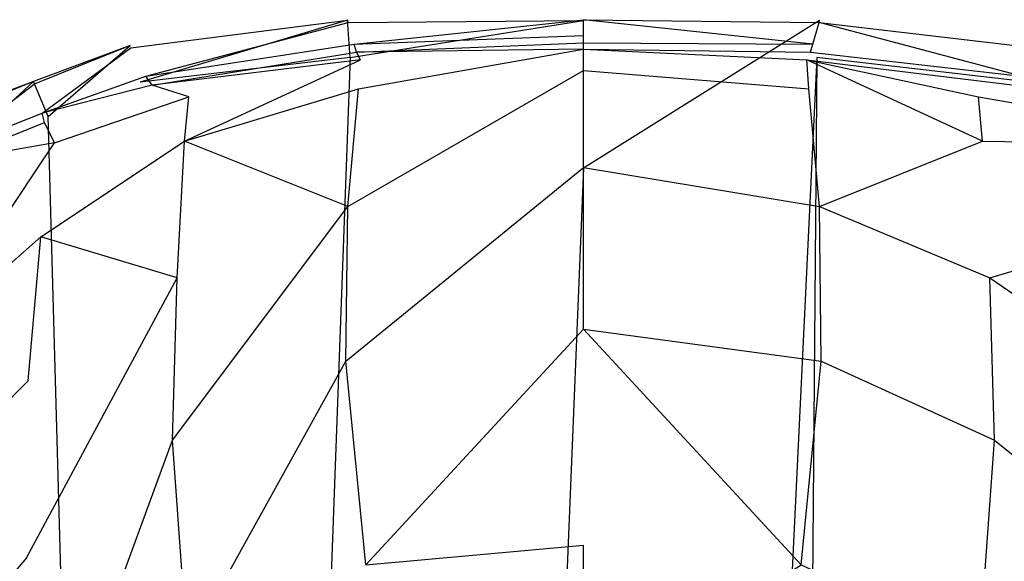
# Model space of a CAD drawing. Extents: x 0 to 0.355, y -0.507 to 0.
# Tile 28 of 31: x 0.127 to 0.215, y -0.049 to 0. Entities that reach past the tile are written whole.
import ezdxf

# ---------------------------------------------------------------- set-up
doc = ezdxf.new("R2010")
doc.units = 0
doc.layers.add('L0_WC_N_761801__0___REPLACEMTFO', color=7, linetype='CONTINUOUS')

msp = doc.modelspace()

# ---------------------------------------------------------------- linework, layer by layer
at = {"layer": 'L0_WC_N_761801__0___REPLACEMTFO', "color": 8}
for points, invisible_edges in [([(0.156783, -0.002221, 0.032509), (0.1775, 0, 0.003881), (0.156233, -0.000248, 0.00343), (0.156783, -0.002221, 0.032509)], 14), ([(0.1775, 0, 0.003881), (0.1775, -0.000076, 0.000411), (0.156233, -0.000248, 0.00343), (0.1775, 0, 0.003881)], 14), ([(0.156783, -0.002221, 0.032509), (0.1775, -0.001433, 0.031058), (0.1775, 0, 0.003881), (0.156783, -0.002221, 0.032509)], 14), ([(0.198218, -0.002221, 0.032509), (0.198767, -0.000248, 0.00343), (0.1775, 0, 0.003881), (0.198218, -0.002221, 0.032509)], 14), ([(0.198218, -0.002221, 0.032509), (0.1775, 0, 0.003881), (0.1775, -0.001433, 0.031058), (0.198218, -0.002221, 0.032509)], 14), ([(0.1775, 0, 0.003881), (0.198767, -0.000248, 0.00343), (0.1775, -0.000076, 0.000411), (0.1775, 0, 0.003881)], 14), ([(0.15619, -0.000038, 0.00036), (0.137457, -0.005627, 0.000301), (0.136545, -0.002322, 0.000306), (0.15619, -0.000038, 0.00036)], 14), ([(0.13662, -0.002546, 0.002985), (0.15619, -0.000038, 0.00036), (0.136545, -0.002322, 0.000306), (0.13662, -0.002546, 0.002985)], 14), ([(0.156233, -0.000248, 0.00343), (0.15619, -0.000038, 0.00036), (0.13662, -0.002546, 0.002985), (0.156233, -0.000248, 0.00343)], 14), ([(0.137962, -0.005087, 0.033991), (0.156233, -0.000248, 0.00343), (0.13662, -0.002546, 0.002985), (0.137962, -0.005087, 0.033991)], 14), ([(0.156425, -0.003404, 0.000331), (0.137457, -0.005627, 0.000301), (0.15619, -0.000038, 0.00036), (0.156425, -0.003404, 0.000331)], 14), ([(0.137962, -0.005087, 0.033991), (0.156783, -0.002221, 0.032509), (0.156233, -0.000248, 0.00343), (0.137962, -0.005087, 0.033991)], 14), ([(0.1775, -0.000076, 0.000411), (0.156425, -0.003404, 0.000331), (0.15619, -0.000038, 0.00036), (0.1775, -0.000076, 0.000411)], 13), ([(0.156233, -0.000248, 0.00343), (0.1775, -0.000076, 0.000411), (0.15619, -0.000038, 0.00036), (0.156233, -0.000248, 0.00343)], 14), ([(0.156425, -0.003404, 0.000331), (0.1775, -0.000076, 0.000411), (0.1775, -0.013383, 0.000326), (0.156425, -0.003404, 0.000331)], 14), ([(0.19881, -0.000038, 0.00036), (0.1775, -0.013383, 0.000326), (0.1775, -0.000076, 0.000411), (0.19881, -0.000038, 0.00036)], 13), ([(0.1775, -0.013383, 0.000326), (0.19881, -0.000038, 0.00036), (0.198575, -0.003404, 0.000331), (0.1775, -0.013383, 0.000326)], 14), ([(0.198767, -0.000248, 0.00343), (0.19881, -0.000038, 0.00036), (0.1775, -0.000076, 0.000411), (0.198767, -0.000248, 0.00343)], 14), ([(0.217039, -0.005087, 0.033991), (0.198767, -0.000248, 0.00343), (0.198218, -0.002221, 0.032509), (0.217039, -0.005087, 0.033991)], 14), ([(0.217544, -0.005627, 0.000301), (0.198575, -0.003404, 0.000331), (0.19881, -0.000038, 0.00036), (0.217544, -0.005627, 0.000301)], 14), ([(0.198767, -0.000248, 0.00343), (0.218381, -0.002546, 0.002985), (0.19881, -0.000038, 0.00036), (0.198767, -0.000248, 0.00343)], 14), ([(0.217039, -0.005087, 0.033991), (0.218381, -0.002546, 0.002985), (0.198767, -0.000248, 0.00343), (0.217039, -0.005087, 0.033991)], 14), ([(0.218456, -0.002322, 0.000306), (0.217544, -0.005627, 0.000301), (0.19881, -0.000038, 0.00036), (0.218456, -0.002322, 0.000306)], 14), ([(0.218381, -0.002546, 0.002985), (0.218456, -0.002322, 0.000306), (0.19881, -0.000038, 0.00036), (0.218381, -0.002546, 0.002985)], 14), ([(0.1775, -0.002095, 0.04301), (0.1775, -0.001433, 0.031058), (0.156783, -0.002221, 0.032509), (0.1775, -0.002095, 0.04301)], 14), ([(0.1775, -0.002095, 0.04301), (0.198218, -0.002221, 0.032509), (0.1775, -0.001433, 0.031058), (0.1775, -0.002095, 0.04301)], 14), ([(0.136545, -0.002322, 0.000306), (0.129154, -0.008746, 0.00027), (0.127815, -0.005593, 0.000271), (0.136545, -0.002322, 0.000306)], 13), ([(0.127874, -0.005809, 0.002838), (0.136545, -0.002322, 0.000306), (0.127815, -0.005593, 0.000271), (0.127874, -0.005809, 0.002838)], 13), ([(0.136545, -0.002322, 0.000306), (0.127874, -0.005809, 0.002838), (0.13662, -0.002546, 0.002985), (0.136545, -0.002322, 0.000306)], 14), ([(0.128606, -0.008431, 0.034816), (0.13662, -0.002546, 0.002985), (0.127874, -0.005809, 0.002838), (0.128606, -0.008431, 0.034816)], 14), ([(0.128606, -0.008431, 0.034816), (0.137962, -0.005087, 0.033991), (0.13662, -0.002546, 0.002985), (0.128606, -0.008431, 0.034816)], 14), ([(0.129154, -0.008746, 0.00027), (0.136545, -0.002322, 0.000306), (0.137457, -0.005627, 0.000301), (0.129154, -0.008746, 0.00027)], 14), ([(0.157001, -0.00294, 0.043244), (0.156783, -0.002221, 0.032509), (0.137962, -0.005087, 0.033991), (0.157001, -0.00294, 0.043244)], 14), ([(0.157001, -0.00294, 0.043244), (0.1775, -0.002095, 0.04301), (0.156783, -0.002221, 0.032509), (0.157001, -0.00294, 0.043244)], 14), ([(0.1775, -0.002665, 0.052432), (0.1775, -0.002095, 0.04301), (0.157001, -0.00294, 0.043244), (0.1775, -0.002665, 0.052432)], 14), ([(0.1775, -0.002665, 0.052432), (0.157001, -0.00294, 0.043244), (0.157344, -0.003629, 0.051609), (0.1775, -0.002665, 0.052432)], 14), ([(0.157168, -0.006249, 0.068441), (0.1775, -0.002665, 0.052432), (0.157344, -0.003629, 0.051609), (0.157168, -0.006249, 0.068441)], 14), ([(0.1775, -0.004585, 0.07006), (0.1775, -0.002665, 0.052432), (0.157168, -0.006249, 0.068441), (0.1775, -0.004585, 0.07006)], 14), ([(0.198, -0.00294, 0.043244), (0.198218, -0.002221, 0.032509), (0.1775, -0.002095, 0.04301), (0.198, -0.00294, 0.043244)], 14), ([(0.1775, -0.002665, 0.052432), (0.198, -0.00294, 0.043244), (0.1775, -0.002095, 0.04301), (0.1775, -0.002665, 0.052432)], 14), ([(0.197832, -0.006249, 0.068441), (0.197657, -0.003629, 0.051609), (0.1775, -0.002665, 0.052432), (0.197832, -0.006249, 0.068441)], 14), ([(0.1775, -0.004585, 0.07006), (0.197832, -0.006249, 0.068441), (0.1775, -0.002665, 0.052432), (0.1775, -0.004585, 0.07006)], 14), ([(0.1775, -0.002665, 0.052432), (0.197657, -0.003629, 0.051609), (0.198, -0.00294, 0.043244), (0.1775, -0.002665, 0.052432)], 14), ([(0.198, -0.00294, 0.043244), (0.217039, -0.005087, 0.033991), (0.198218, -0.002221, 0.032509), (0.198, -0.00294, 0.043244)], 14), ([(0.156425, -0.003404, 0.000331), (0.140748, -0.429866, 0.000014), (0.137457, -0.005627, 0.000301), (0.156425, -0.003404, 0.000331)], 14), ([(0.138547, -0.005912, 0.043358), (0.157001, -0.00294, 0.043244), (0.137962, -0.005087, 0.033991), (0.138547, -0.005912, 0.043358)], 14), ([(0.157344, -0.003629, 0.051609), (0.157001, -0.00294, 0.043244), (0.138547, -0.005912, 0.043358), (0.157344, -0.003629, 0.051609)], 14), ([(0.160049, -0.435047, 0.000015), (0.140748, -0.429866, 0.000014), (0.156425, -0.003404, 0.000331), (0.160049, -0.435047, 0.000015)], 14), ([(0.1775, -0.013383, 0.000326), (0.160049, -0.435047, 0.000015), (0.156425, -0.003404, 0.000331), (0.1775, -0.013383, 0.000326)], 14), ([(0.198575, -0.003404, 0.000331), (0.1775, -0.436869, 0.000016), (0.1775, -0.013383, 0.000326), (0.198575, -0.003404, 0.000331)], 14), ([(0.198575, -0.003404, 0.000331), (0.194952, -0.435047, 0.000015), (0.1775, -0.436869, 0.000016), (0.198575, -0.003404, 0.000331)], 14), ([(0.214253, -0.429866, 0.000014), (0.194952, -0.435047, 0.000015), (0.198575, -0.003404, 0.000331), (0.214253, -0.429866, 0.000014)], 14), ([(0.197657, -0.003629, 0.051609), (0.216454, -0.005912, 0.043358), (0.198, -0.00294, 0.043244), (0.197657, -0.003629, 0.051609)], 14), ([(0.216454, -0.005912, 0.043358), (0.217039, -0.005087, 0.033991), (0.198, -0.00294, 0.043244), (0.216454, -0.005912, 0.043358)], 14), ([(0.217544, -0.005627, 0.000301), (0.214253, -0.429866, 0.000014), (0.198575, -0.003404, 0.000331), (0.217544, -0.005627, 0.000301)], 14), ([(0.157344, -0.003629, 0.051609), (0.138547, -0.005912, 0.043358), (0.141847, -0.006949, 0.051239), (0.157344, -0.003629, 0.051609)], 14), ([(0.141471, -0.010966, 0.068827), (0.157344, -0.003629, 0.051609), (0.141847, -0.006949, 0.051239), (0.141471, -0.010966, 0.068827)], 14), ([(0.141471, -0.010966, 0.068827), (0.157168, -0.006249, 0.068441), (0.157344, -0.003629, 0.051609), (0.141471, -0.010966, 0.068827)], 14), ([(0.21353, -0.010966, 0.068827), (0.213154, -0.006949, 0.051239), (0.197657, -0.003629, 0.051609), (0.21353, -0.010966, 0.068827)], 14), ([(0.21353, -0.010966, 0.068827), (0.197657, -0.003629, 0.051609), (0.197832, -0.006249, 0.068441), (0.21353, -0.010966, 0.068827)], 14), ([(0.197657, -0.003629, 0.051609), (0.213154, -0.006949, 0.051239), (0.216454, -0.005912, 0.043358), (0.197657, -0.003629, 0.051609)], 14), ([(0.128606, -0.008431, 0.034816), (0.138547, -0.005912, 0.043358), (0.137962, -0.005087, 0.033991), (0.128606, -0.008431, 0.034816)], 13), ([(0.156202, -0.016859, 0.105334), (0.1775, -0.004585, 0.07006), (0.157168, -0.006249, 0.068441), (0.156202, -0.016859, 0.105334)], 14), ([(0.1775, -0.013346, 0.105978), (0.1775, -0.004585, 0.07006), (0.156202, -0.016859, 0.105334), (0.1775, -0.013346, 0.105978)], 14), ([(0.198799, -0.016859, 0.105334), (0.197832, -0.006249, 0.068441), (0.1775, -0.004585, 0.07006), (0.198799, -0.016859, 0.105334)], 14), ([(0.1775, -0.013346, 0.105978), (0.198799, -0.016859, 0.105334), (0.1775, -0.004585, 0.07006), (0.1775, -0.013346, 0.105978)], 14), ([(0.127815, -0.005593, 0.000271), (0.121066, -0.011804, 0.000242), (0.11913, -0.008874, 0.00024), (0.127815, -0.005593, 0.000271)], 13), ([(0.119198, -0.009086, 0.002761), (0.127815, -0.005593, 0.000271), (0.11913, -0.008874, 0.00024), (0.119198, -0.009086, 0.002761)], 13), ([(0.127815, -0.005593, 0.000271), (0.119198, -0.009086, 0.002761), (0.127874, -0.005809, 0.002838), (0.127815, -0.005593, 0.000271)], 14), ([(0.120043, -0.011832, 0.035469), (0.127874, -0.005809, 0.002838), (0.119198, -0.009086, 0.002761), (0.120043, -0.011832, 0.035469)], 14), ([(0.120043, -0.011832, 0.035469), (0.128606, -0.008431, 0.034816), (0.127874, -0.005809, 0.002838), (0.120043, -0.011832, 0.035469)], 14), ([(0.121066, -0.011804, 0.000242), (0.127815, -0.005593, 0.000271), (0.129154, -0.008746, 0.00027), (0.121066, -0.011804, 0.000242)], 14), ([(0.138547, -0.005912, 0.043358), (0.128606, -0.008431, 0.034816), (0.128824, -0.009282, 0.043389), (0.138547, -0.005912, 0.043358)], 14), ([(0.141847, -0.006949, 0.051239), (0.138547, -0.005912, 0.043358), (0.128824, -0.009282, 0.043389), (0.141847, -0.006949, 0.051239)], 14), ([(0.140748, -0.429866, 0.000014), (0.129154, -0.008746, 0.00027), (0.137457, -0.005627, 0.000301), (0.140748, -0.429866, 0.000014)], 14), ([(0.213154, -0.006949, 0.051239), (0.226177, -0.009282, 0.043389), (0.216454, -0.005912, 0.043358), (0.213154, -0.006949, 0.051239)], 14), ([(0.234303, -0.419642, 0.000013), (0.214253, -0.429866, 0.000014), (0.217544, -0.005627, 0.000301), (0.234303, -0.419642, 0.000013)], 14), ([(0.129719, -0.011124, 0.051599), (0.141847, -0.006949, 0.051239), (0.128824, -0.009282, 0.043389), (0.129719, -0.011124, 0.051599)], 14), ([(0.141471, -0.010966, 0.068827), (0.141847, -0.006949, 0.051239), (0.129719, -0.011124, 0.051599), (0.141471, -0.010966, 0.068827)], 14), ([(0.156202, -0.016859, 0.105334), (0.157168, -0.006249, 0.068441), (0.141471, -0.010966, 0.068827), (0.156202, -0.016859, 0.105334)], 14), ([(0.198799, -0.016859, 0.105334), (0.21353, -0.010966, 0.068827), (0.197832, -0.006249, 0.068441), (0.198799, -0.016859, 0.105334)], 14), ([(0.21353, -0.010966, 0.068827), (0.225281, -0.011124, 0.051599), (0.213154, -0.006949, 0.051239), (0.21353, -0.010966, 0.068827)], 14), ([(0.225281, -0.011124, 0.051599), (0.226177, -0.009282, 0.043389), (0.213154, -0.006949, 0.051239), (0.225281, -0.011124, 0.051599)], 14), ([(0.128824, -0.009282, 0.043389), (0.128606, -0.008431, 0.034816), (0.120043, -0.011832, 0.035469), (0.128824, -0.009282, 0.043389)], 14), ([(0.140748, -0.429866, 0.000014), (0.121066, -0.011804, 0.000242), (0.129154, -0.008746, 0.00027), (0.140748, -0.429866, 0.000014)], 14), ([(0.120188, -0.012756, 0.043391), (0.128824, -0.009282, 0.043389), (0.120043, -0.011832, 0.035469), (0.120188, -0.012756, 0.043391)], 14), ([(0.129719, -0.011124, 0.051599), (0.128824, -0.009282, 0.043389), (0.120188, -0.012756, 0.043391), (0.129719, -0.011124, 0.051599)], 14), ([(0.117739, -0.029084, 0.073175), (0.129719, -0.011124, 0.051599), (0.119754, -0.016398, 0.051578), (0.117739, -0.029084, 0.073175)], 14), ([(0.117739, -0.029084, 0.073175), (0.128495, -0.0196, 0.072028), (0.129719, -0.011124, 0.051599), (0.117739, -0.029084, 0.073175)], 14), ([(0.129719, -0.011124, 0.051599), (0.120188, -0.012756, 0.043391), (0.119754, -0.016398, 0.051578), (0.129719, -0.011124, 0.051599)], 14), ([(0.140805, -0.023304, 0.104629), (0.141471, -0.010966, 0.068827), (0.128495, -0.0196, 0.072028), (0.140805, -0.023304, 0.104629)], 14), ([(0.128495, -0.0196, 0.072028), (0.141471, -0.010966, 0.068827), (0.129719, -0.011124, 0.051599), (0.128495, -0.0196, 0.072028)], 14), ([(0.156202, -0.016859, 0.105334), (0.141471, -0.010966, 0.068827), (0.140805, -0.023304, 0.104629), (0.156202, -0.016859, 0.105334)], 14), ([(0.198799, -0.016859, 0.105334), (0.214195, -0.023304, 0.104629), (0.21353, -0.010966, 0.068827), (0.198799, -0.016859, 0.105334)], 14), ([(0.214195, -0.023304, 0.104629), (0.226506, -0.0196, 0.072028), (0.21353, -0.010966, 0.068827), (0.214195, -0.023304, 0.104629)], 14), ([(0.226506, -0.0196, 0.072028), (0.225281, -0.011124, 0.051599), (0.21353, -0.010966, 0.068827), (0.226506, -0.0196, 0.072028)], 14), ([(0.140748, -0.429866, 0.000014), (0.120698, -0.419642, 0.000013), (0.121066, -0.011804, 0.000242), (0.140748, -0.429866, 0.000014)], 14), ([(0.156038, -0.030822, 0.140521), (0.1775, -0.013346, 0.105978), (0.156202, -0.016859, 0.105334), (0.156038, -0.030822, 0.140521)], 14), ([(0.1775, -0.027926, 0.140639), (0.1775, -0.013346, 0.105978), (0.156038, -0.030822, 0.140521), (0.1775, -0.027926, 0.140639)], 14), ([(0.1775, -0.436869, 0.000016), (0.160049, -0.435047, 0.000015), (0.1775, -0.013383, 0.000326), (0.1775, -0.436869, 0.000016)], 14), ([(0.198963, -0.030822, 0.140521), (0.198799, -0.016859, 0.105334), (0.1775, -0.013346, 0.105978), (0.198963, -0.030822, 0.140521)], 14), ([(0.1775, -0.027926, 0.140639), (0.198963, -0.030822, 0.140521), (0.1775, -0.013346, 0.105978), (0.1775, -0.027926, 0.140639)], 14), ([(0.140388, -0.037957, 0.139974), (0.156202, -0.016859, 0.105334), (0.140805, -0.023304, 0.104629), (0.140388, -0.037957, 0.139974)], 14), ([(0.156038, -0.030822, 0.140521), (0.156202, -0.016859, 0.105334), (0.140388, -0.037957, 0.139974), (0.156038, -0.030822, 0.140521)], 14), ([(0.214613, -0.037957, 0.139974), (0.214195, -0.023304, 0.104629), (0.198799, -0.016859, 0.105334), (0.214613, -0.037957, 0.139974)], 14), ([(0.198963, -0.030822, 0.140521), (0.214613, -0.037957, 0.139974), (0.198799, -0.016859, 0.105334), (0.198963, -0.030822, 0.140521)], 14), ([(0.127353, -0.032598, 0.103758), (0.128495, -0.0196, 0.072028), (0.117739, -0.029084, 0.073175), (0.127353, -0.032598, 0.103758)], 14), ([(0.140805, -0.023304, 0.104629), (0.128495, -0.0196, 0.072028), (0.127353, -0.032598, 0.103758), (0.140805, -0.023304, 0.104629)], 14), ([(0.214195, -0.023304, 0.104629), (0.227648, -0.032598, 0.103758), (0.226506, -0.0196, 0.072028), (0.214195, -0.023304, 0.104629)], 14), ([(0.127189, -0.048583, 0.139071), (0.140805, -0.023304, 0.104629), (0.127353, -0.032598, 0.103758), (0.127189, -0.048583, 0.139071)], 14), ([(0.140388, -0.037957, 0.139974), (0.140805, -0.023304, 0.104629), (0.127189, -0.048583, 0.139071), (0.140388, -0.037957, 0.139974)], 14), ([(0.227812, -0.048583, 0.139071), (0.227648, -0.032598, 0.103758), (0.214195, -0.023304, 0.104629), (0.227812, -0.048583, 0.139071)], 14), ([(0.214613, -0.037957, 0.139974), (0.227812, -0.048583, 0.139071), (0.214195, -0.023304, 0.104629), (0.214613, -0.037957, 0.139974)], 14), ([(0.157848, -0.04921, 0.177951), (0.1775, -0.027926, 0.140639), (0.156038, -0.030822, 0.140521), (0.157848, -0.04921, 0.177951)], 14), ([(0.157848, -0.04921, 0.177951), (0.1775, -0.047436, 0.177817), (0.1775, -0.027926, 0.140639), (0.157848, -0.04921, 0.177951)], 14), ([(0.197152, -0.04921, 0.177951), (0.198963, -0.030822, 0.140521), (0.1775, -0.027926, 0.140639), (0.197152, -0.04921, 0.177951)], 14), ([(0.197152, -0.04921, 0.177951), (0.1775, -0.027926, 0.140639), (0.1775, -0.047436, 0.177817), (0.197152, -0.04921, 0.177951)], 14), ([(0.117739, -0.029084, 0.073175), (0.11617, -0.043833, 0.102957), (0.127353, -0.032598, 0.103758), (0.117739, -0.029084, 0.073175)], 14), ([(0.141738, -0.056626, 0.177311), (0.156038, -0.030822, 0.140521), (0.140388, -0.037957, 0.139974), (0.141738, -0.056626, 0.177311)], 14), ([(0.157848, -0.04921, 0.177951), (0.156038, -0.030822, 0.140521), (0.141738, -0.056626, 0.177311), (0.157848, -0.04921, 0.177951)], 14), ([(0.197152, -0.04921, 0.177951), (0.213263, -0.056626, 0.177311), (0.198963, -0.030822, 0.140521), (0.197152, -0.04921, 0.177951)], 14), ([(0.213263, -0.056626, 0.177311), (0.214613, -0.037957, 0.139974), (0.198963, -0.030822, 0.140521), (0.213263, -0.056626, 0.177311)], 14), ([(0.127353, -0.032598, 0.103758), (0.11617, -0.043833, 0.102957), (0.127189, -0.048583, 0.139071), (0.127353, -0.032598, 0.103758)], 14), ([(0.12943, -0.067662, 0.175057), (0.140388, -0.037957, 0.139974), (0.127189, -0.048583, 0.139071), (0.12943, -0.067662, 0.175057)], 14), ([(0.141738, -0.056626, 0.177311), (0.140388, -0.037957, 0.139974), (0.12943, -0.067662, 0.175057), (0.141738, -0.056626, 0.177311)], 14), ([(0.213263, -0.056626, 0.177311), (0.22557, -0.067662, 0.175057), (0.214613, -0.037957, 0.139974), (0.213263, -0.056626, 0.177311)], 14), ([(0.22557, -0.067662, 0.175057), (0.227812, -0.048583, 0.139071), (0.214613, -0.037957, 0.139974), (0.22557, -0.067662, 0.175057)], 14), ([(0.11617, -0.043833, 0.102957), (0.116365, -0.061332, 0.137934), (0.127189, -0.048583, 0.139071), (0.11617, -0.043833, 0.102957)], 14), ([(0.1775, -0.061789, 0.201044), (0.1775, -0.047436, 0.177817), (0.157848, -0.04921, 0.177951), (0.1775, -0.061789, 0.201044)], 14), ([(0.1775, -0.061789, 0.201044), (0.197152, -0.04921, 0.177951), (0.1775, -0.047436, 0.177817), (0.1775, -0.061789, 0.201044)], 14), ([(0.127189, -0.048583, 0.139071), (0.116365, -0.061332, 0.137934), (0.12943, -0.067662, 0.175057), (0.127189, -0.048583, 0.139071)], 14)]:
    msp.add_3dface(points, dxfattribs=dict(at, invisible_edges=invisible_edges))

doc.saveas('drawing.dxf')
